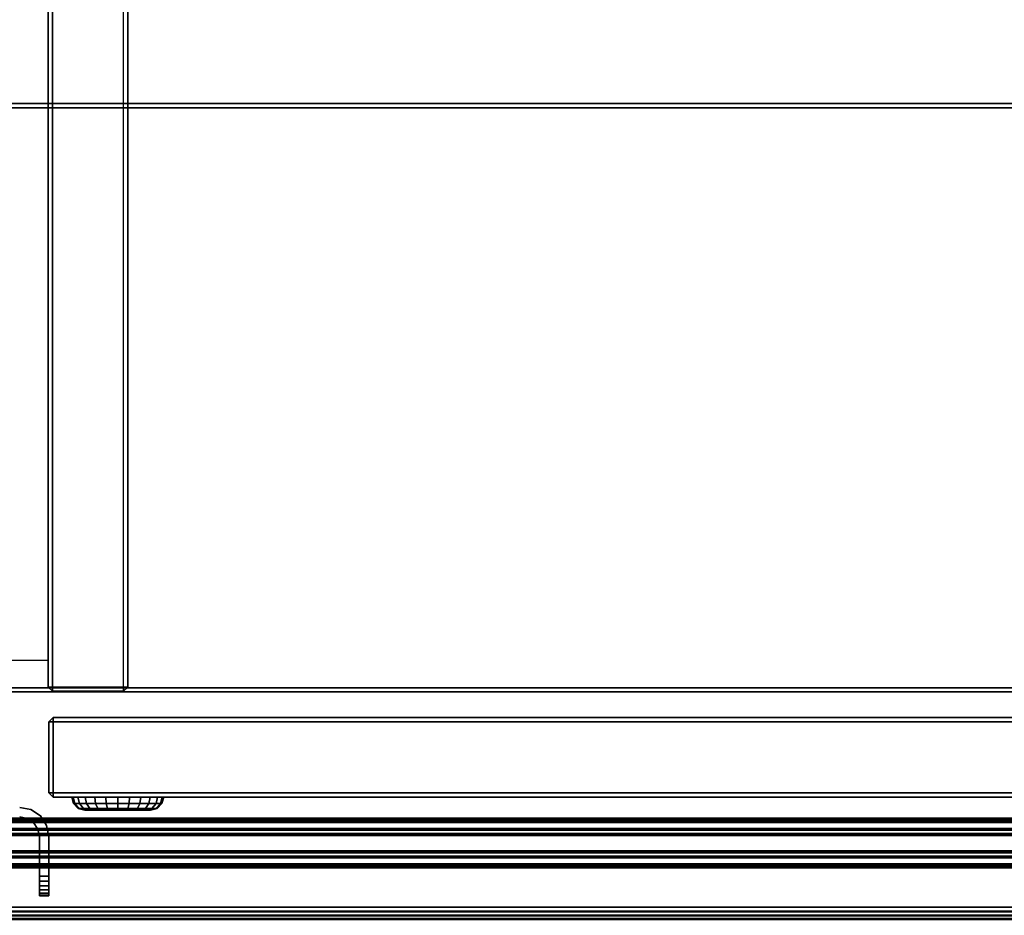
# Model space of a CAD drawing. Header units: inches. Extents: x -28 to 347, y 450 to 546.
# Tile 25 of 30: x 328.11 to 337.47, y 522.01 to 530.53. Entities that reach past the tile are written whole.
import ezdxf
from ezdxf.enums import TextEntityAlignment as Align

# ---------------------------------------------------------------- set-up
doc = ezdxf.new("R2010")
doc.units = ezdxf.units.IN
doc.header["$MEASUREMENT"] = 0
for name, color, linetype in [('A-FURN-3-BE_HOLD-CRED-BOTTOM-WOOD-HORIZONTAL', 33, 'Continuous'), ('A-FURN-3-BE_HOLD-CRED-BOTTOM-WOOD-TRIM-HORIZONTAL', 37, 'Continuous'), ('A-FURN-3-BE_HOLD-CRED-DOOR-HARDWARE', 8, 'Continuous'), ('A-FURN-3-BE_HOLD-CRED-DOOR-LOCK', 255, 'Continuous'), ('A-FURN-3-BE_HOLD-CRED-DOOR-SLIDE', 253, 'Continuous'), ('A-FURN-3-BE_HOLD-CRED-DOOR-WOOD-TRIM-HORIZONTAL', 37, 'Continuous'), ('A-FURN-3-BE_HOLD-CRED-DOOR-WOOD-TRIM-VERTICAL', 37, 'Continuous'), ('A-FURN-3-BE_HOLD-CRED-DOOR-WOOD-VERTICAL', 33, 'Continuous'), ('A-FURN-3-BE_HOLD-CRED-SHELF-METAL', 253, 'Continuous'), ('A-FURN-3-BE_HOLD-CRED-SIDE-WOOD-TRIM-HORIZONTAL', 37, 'Continuous'), ('A-FURN-3-BE_HOLD-CRED-SIDE-WOOD-TRIM-VERTICAL', 37, 'Continuous'), ('A-FURN-3-BE_HOLD-CRED-SIDE-WOOD-VERTICAL', 33, 'Continuous'), ('A-FURN-3-BE_HOLD-CRED-TOP-FALSE', 251, 'Continuous'), ('A-FURN-3-BE_HOLD-STOR-BOTTOM-WOOD-HORIZONTAL', 33, 'Continuous'), ('A-FURN-3-BE_HOLD-STOR-BOTTOM-WOOD-TRIM-HORIZONTAL', 37, 'Continuous'), ('A-FURN-3-BE_HOLD-STOR-TOP-WOOD-HORIZONTAL', 33, 'Continuous'), ('A-FURN-3-BE_HOLD-STOR-TOP-WOOD-TRIM-HORIZONTAL', 37, 'Continuous'), ('A-FURN-HAWORTH-ATT', 7, 'Continuous')]:
    doc.layers.add(name, color=color, linetype=linetype)

# ---------------------------------------------------------------- blocks, each defined once
blk = doc.blocks.new('BN28-1636-TNNRNNN-3D-3')
at = {"layer": 'A-FURN-3-BE_HOLD-STOR-BOTTOM-WOOD-HORIZONTAL'}
for points, invisible_edges in [([(0.8156, -0.9834, 29.055), (35.145, -0.9834, 29.055), (35.145, -15.92, 29.055), (0.8156, -15.92, 29.055)], 1), ([(35.145, -15.92, 29.805), (35.145, -0.9834, 29.805), (0.8156, -0.9834, 29.805), (0.8156, -15.92, 29.805)], 2)]:
    blk.add_3dface(points, dxfattribs=dict(at, invisible_edges=invisible_edges))
at = {"layer": 'A-FURN-3-BE_HOLD-STOR-BOTTOM-WOOD-TRIM-HORIZONTAL'}
for points in [[(0.8156, -15.96, 29.095), (0.8156, -15.92, 29.055), (35.145, -15.92, 29.055), (35.145, -15.96, 29.095)], [(0.8156, -15.92, 29.805), (0.8156, -15.96, 29.765), (35.145, -15.96, 29.765), (35.145, -15.92, 29.805)], [(35.145, -15.96, 29.095), (35.145, -15.96, 29.765), (0.8156, -15.96, 29.765), (0.8156, -15.96, 29.095)]]:
    blk.add_3dface(points, dxfattribs=at)
at = {"layer": 'A-FURN-3-BE_HOLD-STOR-TOP-WOOD-HORIZONTAL', "invisible_edges": 5}
for points in [[(35.92, -0.04, 56.965), (0.04, -0.04, 56.965), (0.04, -15.92, 56.965), (35.92, -15.92, 56.965)], [(35.92, -15.92, 56.2091), (0.04, -15.92, 56.2091), (0.04, -0.04, 56.2091), (35.92, -0.04, 56.2091)]]:
    blk.add_3dface(points, dxfattribs=at)
at = {"layer": 'A-FURN-3-BE_HOLD-STOR-TOP-WOOD-TRIM-HORIZONTAL'}
for points in [[(0.04, -15.96, 56.2491), (0.04, -15.92, 56.2091), (35.92, -15.92, 56.2091), (35.92, -15.96, 56.2491)], [(0.04, -15.92, 56.965), (0.04, -15.96, 56.925), (35.92, -15.96, 56.925), (35.92, -15.92, 56.965)], [(35.92, -15.96, 56.2491), (35.92, -15.96, 56.925), (0.04, -15.96, 56.925), (0.04, -15.96, 56.2491)]]:
    blk.add_3dface(points, dxfattribs=at)
at = {"layer": 'A-FURN-HAWORTH-ATT', "flags": 1}
for tag, p in [('HAWMC', (0, 0)), ('HAWPN', (0, -0.1667)), ('HAWSN', (0, -0.3333))]:
    blk.add_attdef(tag, text='', height=0.1, dxfattribs=at).set_placement(p, align=Align.TOP_CENTER)
blk = doc.blocks.new('BMBL-24A8-JYJYS-1HG-3D-3')
at = {"layer": 'A-FURN-3-BE_HOLD-STOR-TOP-WOOD-HORIZONTAL'}
for points in [[(0.04, -0.1181, 22.53), (0.04, -23.5619, 22.53), (107.93, -23.5619, 22.53), (107.93, -0.1181, 22.53)], [(107.93, -0.1181, 21.35), (107.93, -23.5619, 21.35), (0.04, -23.5619, 21.35), (0.04, -0.1181, 21.35)]]:
    blk.add_3dface(points, dxfattribs=at)
at = {"layer": 'A-FURN-HAWORTH-ATT', "flags": 1}
for tag, p in [('HAWMC', (0, -0.0001)), ('HAWPN', (0, -0.1667)), ('HAWSN', (0, -0.3334))]:
    blk.add_attdef(tag, text='', height=0.1, dxfattribs=at).set_placement(p, align=Align.TOP_CENTER)
at = {"layer": 'A-FURN-3-BE_HOLD-STOR-TOP-WOOD-TRIM-HORIZONTAL'}
mesh = blk.add_polymesh((4, 10), dxfattribs=at)
for k, corner in enumerate([(0, -23.5619, 22.49), (0, -23.5918, 22.4841), (0, -23.6171, 22.4671), (0, -23.6341, 22.4418), (0, -23.64, 22.4119), (0, -23.64, 21.4681), (0, -23.6341, 21.4382), (0, -23.6171, 21.4129), (0, -23.5918, 21.3959), (0, -23.5619, 21.39), (0.04, -23.5619, 22.53), (0.04, -23.6071, 22.521), (0.04, -23.6454, 22.4954), (0.04, -23.671, 22.4571), (0.04, -23.68, 22.4119), (0.04, -23.68, 21.4681), (0.04, -23.671, 21.4229), (0.04, -23.6454, 21.3846), (0.04, -23.6071, 21.359), (0.04, -23.5619, 21.35), (107.93, -23.5619, 22.53), (107.93, -23.6071, 22.521), (107.93, -23.6454, 22.4954), (107.93, -23.671, 22.4571), (107.93, -23.68, 22.4119), (107.93, -23.68, 21.4681), (107.93, -23.671, 21.4229), (107.93, -23.6454, 21.3846), (107.93, -23.6071, 21.359), (107.93, -23.5619, 21.35), (107.97, -23.5619, 22.49), (107.97, -23.5918, 22.4841), (107.97, -23.6171, 22.4671), (107.97, -23.6341, 22.4418), (107.97, -23.64, 22.4119), (107.97, -23.64, 21.4681), (107.97, -23.6341, 21.4382), (107.97, -23.6171, 21.4129), (107.97, -23.5918, 21.3959), (107.97, -23.5619, 21.39)]):
    mesh.set_mesh_vertex(divmod(k, 10), corner)
blk = doc.blocks.new('BCSR-2436-TTNPGNSNYR-WITH-GLIDES-3D-3')
at = {"layer": 'A-FURN-3-BE_HOLD-CRED-BOTTOM-WOOD-HORIZONTAL', "invisible_edges": 10}
for points in [[(35.92, -0.04, 1.34), (0.04, -0.04, 1.34), (2.2657, -22.8138, 1.3459), (33.6943, -22.8138, 1.3459)], [(35.92, -0.04, 0.59), (35.92, -23.6, 0.59), (0.04, -23.6, 0.59), (0.04, -0.04, 0.59)], [(0.04, -23.6, 1.34), (35.92, -23.6, 1.34), (33.6943, -23.093, 1.3459), (2.2657, -23.093, 1.3459)]]:
    blk.add_3dface(points, dxfattribs=at)
at = {"layer": 'A-FURN-3-BE_HOLD-CRED-BOTTOM-WOOD-TRIM-HORIZONTAL'}
for points in [[(0.04, -23.64, 0.63), (0.04, -23.6, 0.59), (35.92, -23.6, 0.59), (35.92, -23.64, 0.63)], [(0.04, -23.6, 1.34), (0.04, -23.64, 1.3), (35.92, -23.64, 1.3), (35.92, -23.6, 1.34)], [(35.92, -23.64, 0.63), (35.92, -23.64, 1.3), (0.04, -23.64, 1.3), (0.04, -23.64, 0.63)]]:
    blk.add_3dface(points, dxfattribs=at)
at = {"layer": 'A-FURN-3-BE_HOLD-CRED-DOOR-HARDWARE'}
for points, invisible_edges in [([(17.3272, -22.6139, 27.6513), (16.1047, -22.6139, 27.4638), (16.1047, -22.7039, 27.4638), (17.3272, -22.7039, 27.6513)], 13), ([(17.3272, -22.6139, 1.5569), (16.1047, -22.6139, 1.7444), (16.1047, -22.6139, 27.4638), (17.3272, -22.6139, 27.6513)], 5), ([(17.3272, -22.7039, 1.5569), (16.1047, -22.7039, 1.7444), (16.1047, -22.6139, 1.7444), (17.3272, -22.6139, 1.5569)], 13), ([(17.3989, -22.7182, 27.6513), (17.4334, -22.635, 27.6513), (17.3272, -22.6139, 27.6513), (17.3272, -22.7039, 27.6513)], 5), ([(17.3272, -22.7039, 1.5569), (17.3272, -22.6139, 1.5569), (17.4334, -22.635, 1.5569), (17.3989, -22.7182, 1.5569)], 5), ([(17.4598, -22.7588, 27.6513), (17.5234, -22.6952, 27.6513), (17.4334, -22.635, 27.6513), (17.3989, -22.7182, 27.6513)], 5), ([(17.3989, -22.7182, 1.5569), (17.4334, -22.635, 1.5569), (17.5234, -22.6952, 1.5569), (17.4598, -22.7588, 1.5569)], 5), ([(17.3272, -22.7039, 27.6513), (16.1047, -22.7039, 27.4638), (16.1047, -22.7039, 1.7444), (17.3272, -22.7039, 1.5569)], 5), ([(17.5004, -22.8196, 27.6513), (17.5836, -22.7852, 27.6513), (17.5234, -22.6952, 27.6513), (17.4598, -22.7588, 27.6513)], 5), ([(17.4598, -22.7588, 1.5569), (17.5234, -22.6952, 1.5569), (17.5836, -22.7852, 1.5569), (17.5004, -22.8196, 1.5569)], 5), ([(17.5147, -22.8914, 27.6513), (17.6047, -22.8914, 27.6513), (17.5836, -22.7852, 27.6513), (17.5004, -22.8196, 27.6513)], 5), ([(17.5004, -22.8196, 1.5569), (17.5836, -22.7852, 1.5569), (17.6047, -22.8914, 1.5569), (17.5147, -22.8914, 1.5569)], 5), ([(17.5147, -23.4539, 27.4638), (17.6047, -23.4539, 27.4638), (17.6047, -22.8914, 27.6513), (17.5147, -22.8914, 27.6513)], 14), ([(17.5147, -22.8914, 1.5569), (17.5147, -23.4539, 1.7444), (17.5147, -23.4539, 27.4638), (17.5147, -22.8914, 27.6513)], 5), ([(17.5147, -23.4539, 27.4638), (17.5147, -23.4475, 27.5124), (17.5147, -23.4288, 27.5576), (17.5147, -22.8914, 27.6513)], 12), ([(17.5147, -23.4288, 27.5576), (17.5147, -23.399, 27.5964), (17.5147, -23.3601, 27.6262), (17.5147, -22.8914, 27.6513)], 12), ([(17.5147, -23.3601, 27.6262), (17.5147, -23.3149, 27.6449), (17.5147, -23.2664, 27.6513), (17.5147, -22.8914, 27.6513)], 8), ([(17.5147, -22.8914, 1.5569), (17.6047, -22.8914, 1.5569), (17.6047, -23.4539, 1.7444), (17.5147, -23.4539, 1.7444)], 11), ([(17.5147, -22.8914, 1.5569), (17.5147, -23.4288, 1.6507), (17.5147, -23.4475, 1.6959), (17.5147, -23.4539, 1.7444)], 9), ([(17.5147, -22.8914, 1.5569), (17.5147, -23.3601, 1.582), (17.5147, -23.399, 1.6118), (17.5147, -23.4288, 1.6507)], 9), ([(17.5147, -22.8914, 1.5569), (17.5147, -23.2664, 1.5569), (17.5147, -23.3149, 1.5633), (17.5147, -23.3601, 1.582)], 8), ([(17.5147, -22.8914, 27.6513), (17.5147, -23.2664, 27.6513), (17.6047, -23.2664, 27.6513), (17.6047, -22.8914, 27.6513)], 8), ([(17.5147, -23.2664, 1.5569), (17.5147, -22.8914, 1.5569), (17.6047, -22.8914, 1.5569), (17.6047, -23.2664, 1.5569)], 2), ([(17.6047, -22.8914, 27.6513), (17.6047, -23.4539, 27.4638), (17.6047, -23.4539, 1.7444), (17.6047, -22.8914, 1.5569)], 5), ([(17.6047, -23.4539, 27.4638), (17.6047, -22.8914, 27.6513), (17.6047, -23.4288, 27.5576), (17.6047, -23.4475, 27.5124)], 3), ([(17.6047, -23.4288, 27.5576), (17.6047, -22.8914, 27.6513), (17.6047, -23.3601, 27.6262), (17.6047, -23.399, 27.5964)], 3), ([(17.6047, -23.3601, 27.6262), (17.6047, -22.8914, 27.6513), (17.6047, -23.2664, 27.6513), (17.6047, -23.3149, 27.6449)], 1), ([(17.6047, -23.4475, 1.6959), (17.6047, -23.4288, 1.6507), (17.6047, -22.8914, 1.5569), (17.6047, -23.4539, 1.7444)], 6), ([(17.6047, -23.399, 1.6118), (17.6047, -23.3601, 1.582), (17.6047, -22.8914, 1.5569), (17.6047, -23.4288, 1.6507)], 6), ([(17.6047, -23.3149, 1.5633), (17.6047, -23.2664, 1.5569), (17.6047, -22.8914, 1.5569), (17.6047, -23.3601, 1.582)], 4)]:
    blk.add_3dface(points, dxfattribs=dict(at, invisible_edges=invisible_edges))
at = {"layer": 'A-FURN-3-BE_HOLD-CRED-DOOR-LOCK'}
for points, invisible_edges in [([(17.9571, -22.6405, 26.271), (17.9464, -22.6405, 26.1902), (18.3398, -22.6405, 25.8883), (18.4152, -22.6405, 25.9195)], 10), ([(18.2589, -22.6405, 25.8777), (18.3398, -22.6405, 25.8883), (17.9464, -22.6405, 26.1902), (17.9571, -22.6405, 26.1093)], 10), ([(18.4152, -22.6405, 25.9195), (18.4799, -22.6405, 25.9692), (17.9883, -22.6405, 26.3464), (17.9571, -22.6405, 26.271)], 10), ([(17.9571, -22.6405, 26.1093), (17.9883, -22.6405, 26.0339), (18.1781, -22.6405, 25.8883), (18.2589, -22.6405, 25.8777)], 10), ([(18.4799, -22.6405, 25.9692), (18.5296, -22.6405, 26.0339), (18.038, -22.6405, 26.4111), (17.9883, -22.6405, 26.3464)], 10), ([(17.9883, -22.6405, 26.0339), (18.038, -22.6405, 25.9692), (18.1027, -22.6405, 25.9195), (18.1781, -22.6405, 25.8883)], 8), ([(18.5296, -22.6405, 26.0339), (18.5608, -22.6405, 26.1093), (18.1027, -22.6405, 26.4608), (18.038, -22.6405, 26.4111)], 10), ([(18.5608, -22.6405, 26.1093), (18.5714, -22.6405, 26.1902), (18.1781, -22.6405, 26.492), (18.1027, -22.6405, 26.4608)], 10), ([(18.5714, -22.6405, 26.1902), (18.5608, -22.6405, 26.271), (18.2589, -22.6405, 26.5027), (18.1781, -22.6405, 26.492)], 10), ([(18.3398, -22.6405, 26.492), (18.2589, -22.6405, 26.5027), (18.5608, -22.6405, 26.271), (18.5296, -22.6405, 26.3464)], 10), ([(18.5296, -22.6405, 26.3464), (18.4799, -22.6405, 26.4111), (18.4152, -22.6405, 26.4608), (18.3398, -22.6405, 26.492)], 8)]:
    blk.add_3dface(points, dxfattribs=dict(at, invisible_edges=invisible_edges))
at = {"layer": 'A-FURN-3-BE_HOLD-CRED-DOOR-WOOD-TRIM-HORIZONTAL'}
for points in [[(34.3944, -21.7596, 1.5906), (34.3944, -21.7996, 1.5506), (17.6447, -21.7996, 1.5506), (17.6447, -21.7596, 1.5906)], [(34.3944, -21.7996, 1.5506), (34.3944, -22.4755, 1.5506), (17.6447, -22.4755, 1.5506), (17.6447, -21.7996, 1.5506)], [(34.3944, -22.4755, 27.5733), (34.3944, -21.7996, 27.5733), (17.6447, -21.7996, 27.5733), (17.6447, -22.4755, 27.5733)], [(17.6447, -22.5155, 1.5906), (17.6447, -22.4755, 1.5506), (34.3944, -22.4755, 1.5506), (34.3944, -22.5155, 1.5906)], [(34.3944, -22.5155, 27.5333), (34.3944, -22.4755, 27.5733), (17.6447, -22.4755, 27.5733), (17.6447, -22.5155, 27.5333)]]:
    blk.add_3dface(points, dxfattribs=at)
at = {"layer": 'A-FURN-3-BE_HOLD-CRED-DOOR-WOOD-TRIM-VERTICAL'}
for points in [[(17.6047, -21.7996, 1.5906), (17.6047, -21.7996, 1.5906), (17.6447, -21.7596, 1.5906), (17.6447, -21.7996, 1.5506)], [(17.6447, -21.7596, 27.5333), (17.6447, -21.7596, 27.5333), (17.6047, -21.7996, 27.5333), (17.6447, -21.7996, 27.5733)], [(17.6047, -21.7996, 27.5333), (17.6447, -21.7596, 27.5333), (17.6447, -21.7596, 1.5906), (17.6047, -21.7996, 1.5906)], [(17.6447, -22.4755, 1.5506), (17.6047, -22.4755, 1.5906), (17.6047, -21.7996, 1.5906), (17.6447, -21.7996, 1.5506)], [(17.6447, -21.7996, 27.5733), (17.6047, -21.7996, 27.5333), (17.6047, -22.4755, 27.5333), (17.6447, -22.4755, 27.5733)], [(17.6047, -21.7996, 1.5906), (17.6047, -22.4755, 1.5906), (17.6047, -22.4755, 27.5333), (17.6047, -21.7996, 27.5333)], [(34.3944, -21.7996, 27.5733), (34.3944, -21.7596, 27.5333), (17.6447, -21.7596, 27.5333), (17.6447, -21.7996, 27.5733)], [(17.6447, -22.5155, 1.5906), (17.6447, -22.5155, 1.5906), (17.6047, -22.4755, 1.5906), (17.6447, -22.4755, 1.5506)], [(17.6047, -22.4755, 27.5333), (17.6047, -22.4755, 27.5333), (17.6447, -22.5155, 27.5333), (17.6447, -22.4755, 27.5733)], [(17.6447, -22.5155, 27.5333), (17.6047, -22.4755, 27.5333), (17.6047, -22.4755, 1.5906), (17.6447, -22.5155, 1.5906)]]:
    blk.add_3dface(points, dxfattribs=at)
at = {"layer": 'A-FURN-3-BE_HOLD-CRED-DOOR-WOOD-VERTICAL'}
for points, invisible_edges in [([(17.6447, -21.7596, 1.5906), (17.6447, -21.7596, 27.5333), (34.3944, -21.7596, 27.5333), (34.3944, -21.7596, 1.5906)], 4), ([(17.6447, -22.5155, 1.5906), (34.3944, -22.5155, 1.5906), (34.3944, -22.5155, 27.5333), (17.6447, -22.5155, 27.5333)], 2)]:
    blk.add_3dface(points, dxfattribs=dict(at, invisible_edges=invisible_edges))
at = {"layer": 'A-FURN-3-BE_HOLD-CRED-SHELF-METAL'}
blk.add_3dface([(0.8156, -0.7959, 14.6525), (0.8156, -21.2142, 14.6525), (17.5994, -21.2142, 14.6525), (17.5994, -0.7959, 14.6525)], dxfattribs=at)
at = {"layer": 'A-FURN-3-BE_HOLD-CRED-SIDE-WOOD-TRIM-HORIZONTAL'}
for points in [[(17.5994, -0.7959, 1.38), (17.6394, -0.7959, 1.34), (17.6394, -21.4696, 1.34), (17.5994, -21.4696, 1.38)], [(17.5994, -21.4696, 27.1455), (17.6394, -21.4696, 27.1855), (17.6394, -0.7959, 27.1855), (17.5994, -0.7959, 27.1455)], [(17.6394, -21.4696, 27.1855), (18.3153, -21.4696, 27.1855), (18.3153, -0.7959, 27.1855), (17.6394, -0.7959, 27.1855)]]:
    blk.add_3dface(points, dxfattribs=at)
at = {"layer": 'A-FURN-3-BE_HOLD-CRED-SIDE-WOOD-TRIM-VERTICAL'}
for points in [[(17.6394, -21.5096, 1.38), (17.6394, -21.5096, 1.38), (17.5994, -21.4696, 1.38), (17.6394, -21.4696, 1.34)], [(17.5994, -21.4696, 27.1455), (17.5994, -21.4696, 27.1455), (17.6394, -21.5096, 27.1455), (17.6394, -21.4696, 27.1855)], [(17.6394, -21.5096, 27.1455), (17.5994, -21.4696, 27.1455), (17.5994, -21.4696, 1.38), (17.6394, -21.5096, 1.38)], [(18.3153, -21.4696, 1.34), (18.3153, -21.5096, 1.38), (17.6394, -21.5096, 1.38), (17.6394, -21.4696, 1.34)], [(17.6394, -21.4696, 27.1855), (17.6394, -21.5096, 27.1455), (18.3153, -21.5096, 27.1455), (18.3153, -21.4696, 27.1855)], [(17.6394, -21.5096, 1.38), (18.3153, -21.5096, 1.38), (18.3153, -21.5096, 27.1455), (17.6394, -21.5096, 27.1455)], [(18.3553, -21.4696, 1.38), (18.3553, -21.4696, 1.38), (18.3153, -21.5096, 1.38), (18.3153, -21.4696, 1.34)], [(18.3153, -21.5096, 27.1455), (18.3153, -21.5096, 27.1455), (18.3553, -21.4696, 27.1455), (18.3153, -21.4696, 27.1855)], [(18.3553, -21.4696, 27.1455), (18.3153, -21.5096, 27.1455), (18.3153, -21.5096, 1.38), (18.3553, -21.4696, 1.38)]]:
    blk.add_3dface(points, dxfattribs=at)
at = {"layer": 'A-FURN-3-BE_HOLD-CRED-SIDE-WOOD-VERTICAL'}
for points, invisible_edges in [([(17.5994, -21.4696, 1.38), (17.5994, -21.4696, 27.1455), (17.5994, -0.7959, 27.1455), (17.5994, -0.7959, 1.38)], 5), ([(18.3553, -21.4696, 1.38), (18.3553, -0.7959, 1.38), (18.3553, -0.7959, 27.1455), (18.3553, -21.4696, 27.1455)], 10)]:
    blk.add_3dface(points, dxfattribs=dict(at, invisible_edges=invisible_edges))
at = {"layer": 'A-FURN-3-BE_HOLD-CRED-TOP-FALSE', "invisible_edges": 5}
for points in [[(35.1444, -0.7959, 27.9506), (0.8156, -0.7959, 27.9506), (0.8156, -21.475, 27.9506), (35.1444, -21.475, 27.9506)], [(35.1444, -21.475, 27.1946), (0.8156, -21.475, 27.1946), (0.8156, -0.7959, 27.1946), (35.1444, -0.7959, 27.1946)]]:
    blk.add_3dface(points, dxfattribs=at)
at = {"layer": 'A-FURN-3-BE_HOLD-CRED-TOP-FALSE'}
for points in [[(0.8156, -21.515, 27.2346), (0.8156, -21.475, 27.1946), (35.1444, -21.475, 27.1946), (35.1444, -21.515, 27.2346)], [(0.8156, -21.475, 27.9506), (0.8156, -21.515, 27.9106), (35.1444, -21.515, 27.9106), (35.1444, -21.475, 27.9506)], [(35.1444, -21.515, 27.2346), (35.1444, -21.515, 27.9106), (0.8156, -21.515, 27.9106), (0.8156, -21.515, 27.2346)]]:
    blk.add_3dface(points, dxfattribs=at)
at = {"layer": 'A-FURN-HAWORTH-ATT', "flags": 1}
for tag, p in [('HAWMC', (0, 0)), ('HAWPN', (0, -0.1667)), ('HAWSN', (0, -0.3333))]:
    blk.add_attdef(tag, text='', height=0.1, dxfattribs=at).set_placement(p, align=Align.TOP_CENTER)
at = {"layer": 'A-FURN-3-BE_HOLD-CRED-BOTTOM-WOOD-HORIZONTAL'}
mesh = blk.add_polymesh((2, 19), dxfattribs=at)
for k, corner in enumerate([(2.2657, -22.8138, 0.9709), (33.6943, -22.8138, 0.9709), (33.7454, -22.8248, 0.9709), (33.7876, -22.8557, 0.9709), (33.8135, -22.9013, 0.9709), (33.8184, -22.9534, 0.9709), (33.8135, -23.0055, 0.9709), (33.7876, -23.051, 0.9709), (33.7454, -23.082, 0.9709), (33.6943, -23.093, 0.9709), (2.2657, -23.093, 0.9709), (2.2146, -23.082, 0.9709), (2.1724, -23.051, 0.9709), (2.1465, -23.0055, 0.9709), (2.1416, -22.9534, 0.9709), (2.1465, -22.9013, 0.9709), (2.1724, -22.8557, 0.9709), (2.2146, -22.8248, 0.9709), (2.2657, -22.8138, 0.9709), (2.2657, -22.8138, 1.3459), (33.6943, -22.8138, 1.3459), (33.7454, -22.8248, 1.3459), (33.7876, -22.8557, 1.3459), (33.8135, -22.9013, 1.3459), (33.8184, -22.9534, 1.3459), (33.8135, -23.0055, 1.3459), (33.7876, -23.051, 1.3459), (33.7454, -23.082, 1.3459), (33.6943, -23.093, 1.3459), (2.2657, -23.093, 1.3459), (2.2146, -23.082, 1.3459), (2.1724, -23.051, 1.3459), (2.1465, -23.0055, 1.3459), (2.1416, -22.9534, 1.3459), (2.1465, -22.9013, 1.3459), (2.1724, -22.8557, 1.3459), (2.2146, -22.8248, 1.3459), (2.2657, -22.8138, 1.3459)]):
    mesh.set_mesh_vertex(divmod(k, 19), corner)
at = {"layer": 'A-FURN-3-BE_HOLD-CRED-DOOR-HARDWARE'}
mesh = blk.add_polymesh((2, 5), dxfattribs=at)
for k, corner in enumerate([(17.6047, -22.8914, 27.6513), (17.5836, -22.7852, 27.6513), (17.5234, -22.6952, 27.6513), (17.4334, -22.635, 27.6513), (17.3272, -22.6139, 27.6513), (17.6047, -22.8914, 1.5569), (17.5836, -22.7852, 1.5569), (17.5234, -22.6952, 1.5569), (17.4334, -22.635, 1.5569), (17.3272, -22.6139, 1.5569)]):
    mesh.set_mesh_vertex(divmod(k, 5), corner)
mesh = blk.add_polymesh((2, 5), dxfattribs=at)
for k, corner in enumerate([(17.5147, -22.8914, 27.6513), (17.5004, -22.8196, 27.6513), (17.4598, -22.7588, 27.6513), (17.3989, -22.7182, 27.6513), (17.3272, -22.7039, 27.6513), (17.5147, -22.8914, 1.5569), (17.5004, -22.8196, 1.5569), (17.4598, -22.7588, 1.5569), (17.3989, -22.7182, 1.5569), (17.3272, -22.7039, 1.5569)]):
    mesh.set_mesh_vertex(divmod(k, 5), corner)
mesh = blk.add_polymesh((2, 14), dxfattribs=at)
for k, corner in enumerate([(17.6047, -23.2664, 27.6513), (17.6047, -23.3149, 27.6449), (17.6047, -23.3601, 27.6262), (17.6047, -23.399, 27.5964), (17.6047, -23.4288, 27.5576), (17.6047, -23.4475, 27.5124), (17.6047, -23.4539, 27.4638), (17.6047, -23.4539, 1.7444), (17.6047, -23.4475, 1.6959), (17.6047, -23.4288, 1.6507), (17.6047, -23.399, 1.6118), (17.6047, -23.3601, 1.582), (17.6047, -23.3149, 1.5633), (17.6047, -23.2664, 1.5569), (17.5147, -23.2664, 27.6513), (17.5147, -23.3149, 27.6449), (17.5147, -23.3601, 27.6262), (17.5147, -23.399, 27.5964), (17.5147, -23.4288, 27.5576), (17.5147, -23.4475, 27.5124), (17.5147, -23.4539, 27.4638), (17.5147, -23.4539, 1.7444), (17.5147, -23.4475, 1.6959), (17.5147, -23.4288, 1.6507), (17.5147, -23.399, 1.6118), (17.5147, -23.3601, 1.582), (17.5147, -23.3149, 1.5633), (17.5147, -23.2664, 1.5569)]):
    mesh.set_mesh_vertex(divmod(k, 14), corner)
at = {"layer": 'A-FURN-3-BE_HOLD-CRED-DOOR-LOCK'}
mesh = blk.add_polymesh((24, 4), dxfattribs=dict(at, m_close=True))
for k, corner in enumerate([(18.2589, -22.5155, 26.6277), (18.2589, -22.578, 26.6109), (18.2589, -22.6237, 26.5652), (18.2589, -22.6405, 26.5027), (18.3722, -22.5155, 26.6128), (18.3678, -22.578, 26.5966), (18.356, -22.6237, 26.5524), (18.3398, -22.6405, 26.492), (18.4777, -22.5155, 26.569), (18.4693, -22.578, 26.5545), (18.4464, -22.6237, 26.5149), (18.4152, -22.6405, 26.4608), (18.5683, -22.5155, 26.4995), (18.5565, -22.578, 26.4877), (18.5241, -22.6237, 26.4553), (18.4799, -22.6405, 26.4111), (18.6378, -22.5155, 26.4089), (18.6233, -22.578, 26.4005), (18.5837, -22.6237, 26.3777), (18.5296, -22.6405, 26.3464), (18.6815, -22.5155, 26.3034), (18.6653, -22.578, 26.2991), (18.6212, -22.6237, 26.2872), (18.5608, -22.6405, 26.271), (18.6964, -22.5155, 26.1902), (18.6797, -22.578, 26.1902), (18.6339, -22.6237, 26.1902), (18.5714, -22.6405, 26.1902), (18.6815, -22.5155, 26.0769), (18.6653, -22.578, 26.0813), (18.6212, -22.6237, 26.0931), (18.5608, -22.6405, 26.1093), (18.6378, -22.5155, 25.9714), (18.6233, -22.578, 25.9798), (18.5837, -22.6237, 26.0027), (18.5296, -22.6405, 26.0339), (18.5683, -22.5155, 25.8808), (18.5565, -22.578, 25.8926), (18.5241, -22.6237, 25.925), (18.4799, -22.6405, 25.9692), (18.4777, -22.5155, 25.8113), (18.4693, -22.578, 25.8258), (18.4464, -22.6237, 25.8654), (18.4152, -22.6405, 25.9195), (18.3722, -22.5155, 25.7676), (18.3678, -22.578, 25.7837), (18.356, -22.6237, 25.8279), (18.3398, -22.6405, 25.8883), (18.2589, -22.5155, 25.7527), (18.2589, -22.578, 25.7694), (18.2589, -22.6237, 25.8152), (18.2589, -22.6405, 25.8777), (18.1457, -22.5155, 25.7676), (18.15, -22.578, 25.7837), (18.1619, -22.6237, 25.8279), (18.1781, -22.6405, 25.8883), (18.0402, -22.5155, 25.8113), (18.0486, -22.578, 25.8258), (18.0714, -22.6237, 25.8654), (18.1027, -22.6405, 25.9195), (17.9496, -22.5155, 25.8808), (17.9614, -22.578, 25.8926), (17.9938, -22.6237, 25.925), (18.038, -22.6405, 25.9692), (17.88, -22.5155, 25.9714), (17.8945, -22.578, 25.9798), (17.9342, -22.6237, 26.0027), (17.9883, -22.6405, 26.0339), (17.8363, -22.5155, 26.0769), (17.8525, -22.578, 26.0813), (17.8967, -22.6237, 26.0931), (17.9571, -22.6405, 26.1093), (17.8214, -22.5155, 26.1902), (17.8382, -22.578, 26.1902), (17.8839, -22.6237, 26.1902), (17.9464, -22.6405, 26.1902), (17.8363, -22.5155, 26.3034), (17.8525, -22.578, 26.2991), (17.8967, -22.6237, 26.2872), (17.9571, -22.6405, 26.271), (17.88, -22.5155, 26.4089), (17.8945, -22.578, 26.4005), (17.9342, -22.6237, 26.3777), (17.9883, -22.6405, 26.3464), (17.9496, -22.5155, 26.4995), (17.9614, -22.578, 26.4877), (17.9938, -22.6237, 26.4553), (18.038, -22.6405, 26.4111), (18.0402, -22.5155, 26.569), (18.0486, -22.578, 26.5545), (18.0714, -22.6237, 26.5149), (18.1027, -22.6405, 26.4608), (18.1457, -22.5155, 26.6128), (18.15, -22.578, 26.5966), (18.1619, -22.6237, 26.5524), (18.1781, -22.6405, 26.492)]):
    mesh.set_mesh_vertex(divmod(k, 4), corner)
at = {"layer": 'A-FURN-3-BE_HOLD-CRED-DOOR-SLIDE'}
mesh = blk.add_polymesh((2, 31), dxfattribs=at)
for k, corner in enumerate([(2.1903, -22.8294, 1.142), (2.1903, -22.8294, 1.3389), (2.1903, -22.7172, 1.3389), (2.1903, -22.7172, 1.3586), (2.1903, -22.7202, 1.3736), (2.1903, -22.7287, 1.3864), (2.1903, -22.7415, 1.3949), (2.1903, -22.7565, 1.3979), (2.1903, -22.8609, 1.3979), (2.1903, -22.8707, 1.3953), (2.1903, -22.8779, 1.3881), (2.1903, -22.8806, 1.3782), (2.1903, -22.8806, 1.3586), (2.1903, -22.8609, 1.3389), (2.1903, -22.8609, 1.1735), (2.1903, -23.0459, 1.1735), (2.1903, -23.0459, 1.3389), (2.1903, -23.0262, 1.3586), (2.1903, -23.0262, 1.3782), (2.1903, -23.0289, 1.3881), (2.1903, -23.0361, 1.3953), (2.1903, -23.0459, 1.3979), (2.1903, -23.1502, 1.3979), (2.1903, -23.1653, 1.3949), (2.1903, -23.1781, 1.3864), (2.1903, -23.1866, 1.3736), (2.1903, -23.1896, 1.3586), (2.1903, -23.1896, 1.3389), (2.1903, -23.0774, 1.3389), (2.1903, -23.0774, 1.142), (2.1903, -22.8294, 1.142), (33.6897, -22.8294, 1.142), (33.6897, -22.8294, 1.3389), (33.6897, -22.7172, 1.3389), (33.6897, -22.7172, 1.3586), (33.6897, -22.7202, 1.3736), (33.6897, -22.7287, 1.3864), (33.6897, -22.7415, 1.3949), (33.6897, -22.7565, 1.3979), (33.6897, -22.8609, 1.3979), (33.6897, -22.8707, 1.3953), (33.6897, -22.8779, 1.3881), (33.6897, -22.8806, 1.3782), (33.6897, -22.8806, 1.3586), (33.6897, -22.8609, 1.3389), (33.6897, -22.8609, 1.1735), (33.6897, -23.0459, 1.1735), (33.6897, -23.0459, 1.3389), (33.6897, -23.0262, 1.3586), (33.6897, -23.0262, 1.3782), (33.6897, -23.0289, 1.3881), (33.6897, -23.0361, 1.3953), (33.6897, -23.0459, 1.3979), (33.6897, -23.1502, 1.3979), (33.6897, -23.1653, 1.3949), (33.6897, -23.1781, 1.3864), (33.6897, -23.1866, 1.3736), (33.6897, -23.1896, 1.3586), (33.6897, -23.1896, 1.3389), (33.6897, -23.0774, 1.3389), (33.6897, -23.0774, 1.142), (33.6897, -22.8294, 1.142)]):
    mesh.set_mesh_vertex(divmod(k, 31), corner)

msp = doc.modelspace()

# ---------------------------------------------------------------- block references
for name, p in [('BMBL-24A8-JYJYS-1HG-3D-3', (238.8629, 545.652)), ('BN28-1636-TNNRNNN-3D-3', (310.7829, 545.652)), ('BCSR-2436-TTNPGNSNYR-WITH-GLIDES-3D-3', (310.7829, 545.652))]:
    msp.add_blockref(name, p)

doc.saveas('drawing.dxf')
